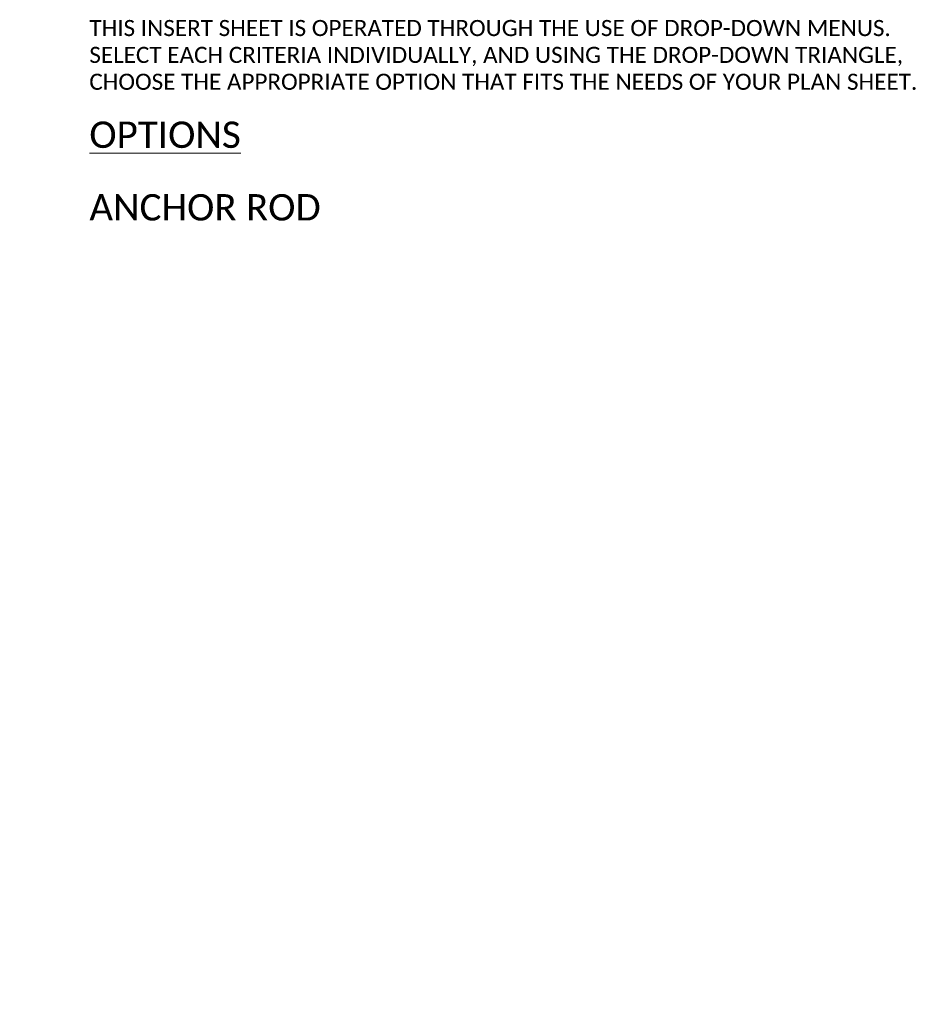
# Model space of a CAD drawing. Extents: x -1995 to -1379, y -2470 to -2218.
# Tile 9 of 9: x -1611 to -1379, y -2470 to -2218. Entities that reach past the tile are written whole.
import ezdxf
from ezdxf import colors
from ezdxf.entities.mleader import LeaderData, LeaderLine
from ezdxf.enums import TextEntityAlignment as Align
from ezdxf.math import Vec2, Vec3

# ---------------------------------------------------------------- set-up
doc = ezdxf.new("R2010")
doc.units = 0
doc.header["$MEASUREMENT"] = 0
doc.layers.add('B_ANNO_DIM', color=7, linetype='Continuous', lineweight=18)
doc.layers.add('B_ANNO_TEXT', color=7, linetype='Continuous', lineweight=18)
doc.layers.add('B_ANNO_NOPLOT', color=47, linetype='Continuous', lineweight=18, plot=False)
doc.styles.get("Standard").update_dxf_attribs({"font": 'calibri.ttf'})

# ---------------------------------------------------------------- blocks, each defined once
blk = doc.blocks.new('_Open30')
at = {"color": 0, "linetype": 'ByBlock', "lineweight": -2}
for p, q in [((-1, 0.27), (0, 0)), ((0, 0), (-1, -0.27)), ((0, 0), (-1, 0))]:
    blk.add_line(p, q, dxfattribs=at)
blk = doc.blocks.new('*U71')
at = {"layer": 'B_ANNO_NOPLOT', "flags": 128}
blk.add_lwpolyline([(-83.138, -117.513), (-83.138, -107.013), (-69.641, -107.013), (-69.641, -107.561), (-67.388, -107.561), (-67.388, -115.826), (-69.947, -115.826), (-69.947, -117.513)], close=True, dxfattribs=at)
at = {"layer": 'B_ANNO_TEXT', "insert": (-66.388, -109.013), "char_height": 0.2812, "width": 3.96545, "attachment_point": 4}
blk.add_mtext('ANCHOR ROD', dxfattribs=at)
blk = doc.blocks.new('INS_LIGHTDET_BASE')
at = {"layer": 'B_ANNO_TEXT', "insert": (-66.3875, -92.421), "char_height": 0.1875, "width": 9.06363, "attachment_point": 1}
blk.add_mtext('{\\H0.91667x;\\C256;THIS INSERT SHEET IS OPERATED THROUGH THE USE OF DROP-DOWN MENUS. SELECT EACH CRITERIA INDIVIDUALLY, AND USING THE DROP-DOWN TRIANGLE, CHOOSE THE APPROPRIATE OPTION THAT FITS THE NEEDS OF YOUR PLAN SHEET.}', dxfattribs=at)
at = {"layer": 'B_ANNO_TEXT', "insert": (-66.3875, -93.5044), "char_height": 0.281251, "attachment_point": 1}
blk.add_mtext('{\\LOPTIONS}', dxfattribs=at)
at = {"layer": 'B_ANNO_TEXT'}
for tag, p in [('LN1', (-79.6279, -92.7339)), ('LN4', (-79.3649, -97.3571)), ('LN7', (-73.3878, -100.3375)), ('BN2', (-74.1939, -101.9739)), ('LN9', (-73.8065, -101.9745)), ('BN3', (-74.1939, -102.1198)), ('BN4', (-74.1939, -102.2658)), ('BN5', (-74.1939, -102.4114)), ('LN10', (-73.8065, -102.412)), ('BN6', (-74.1939, -102.5574)), ('LN11', (-73.8065, -102.558))]:
    blk.add_attdef(tag, text='', height=0.0625, dxfattribs=at).set_placement(p, align=Align.MIDDLE_CENTER)
for tag, p in [('BN1', (-82.8334, -95.005)), ('DIA1', (-81.1096, -95.1281)), ('BN7', (-80.5415, -98.2954)), ('DIA2', (-79.0163, -99.5478))]:
    blk.add_attdef(tag, p, '', height=0.0625, dxfattribs=at)
for tag, rotation, p in [('LN3', 90, (-76.2082, -94.9259)), ('LN2', 90, (-76.2082, -95.6287)), ('LN6', 90, (-70.888, -99.0376)), ('LN5', 90, (-75.0704, -99.1352)), ('LN8', 45, (-77.9949, -101.8624))]:
    blk.add_attdef(tag, text='', height=0.0625, rotation=rotation, dxfattribs=at).set_placement(p, align=Align.MIDDLE_CENTER)
for tag, p in [('SN1', (-69.9126, -99.4624)), ('SN2', (-69.6339, -100.7136))]:
    blk.add_attdef(tag, text='', height=0.0625, dxfattribs=at).set_placement(p, align=Align.MIDDLE_LEFT)
at = {"layer": 'B_ANNO_DIM'}
ml = blk.add_multileader_mtext('Standard', dxfattribs=at)
ml.set_content('STANDARD PLUMBING TEE & GLAVANIZED PIPE STUB\\PSTUB TO PROJECT 1" BELOW BOTTOM OF DECK\\PLOCATE DRAIN AT LOW POINT IN EACH RUN OR AT OTHER LOCATIONS WHERE CONDUIT DOES NOT DRAIN', color=256)
ml.set_leader_properties(color=256, linetype='ByLayer', lineweight=-1)
ml.set_arrow_properties(name='OPEN30')
ml.build(insert=Vec2(0, 0))
ml.multileader.update_dxf_attribs({"dogleg_length": 0.0556, "arrow_head_size": 0.0625})
ctx = ml.context
ctx.base_point, ctx.char_height, ctx.arrow_head_size, ctx.landing_gap_size, ctx.plane_origin = Vec3(-77.6615, -96.2292), 0.0625, 0.0625, 0.0312, Vec3(-77.8424, -95.9553)
notes = []
notes.append((ctx, [(0, (1, 1, 0), (-77.7171, -96.2292), (1, 0), 0.0556, [(0, [(-77.8424, -95.9553)], 0, [])])]))
ctx.mtext.insert, ctx.mtext.width, ctx.mtext.defined_height, ctx.mtext.flow_direction = Vec3(-77.6303, -96.1975), 2.267246, 0.2633, 5
for ctx, leaders in notes:
    for number, flags, end, landing, length, lines in leaders:
        leader = LeaderData()
        leader.index, (leader.has_last_leader_line, leader.has_dogleg_vector, leader.attachment_direction) = number, flags
        leader.last_leader_point, leader.dogleg_vector, leader.dogleg_length = Vec3(end), Vec3(landing), length
        for number, points, colour, breaks in lines:
            line = LeaderLine()
            line.index, line.vertices, line.color, line.breaks = number, Vec3.list(points), colors.encode_raw_color(colour), breaks
            leader.lines.append(line)
        ctx.leaders.append(leader)

msp = doc.modelspace()

# ---------------------------------------------------------------- block references
at = {"xscale": 24, "yscale": 24, "zscale": 24}
msp.add_blockref('INS_LIGHTDET_BASE', (0, 0), dxfattribs=at)

# ---------------------------------------------------------------- next in the draw order: block references
msp.add_blockref('*U71', (0, 350.21), dxfattribs=at)

doc.saveas('drawing.dxf')
